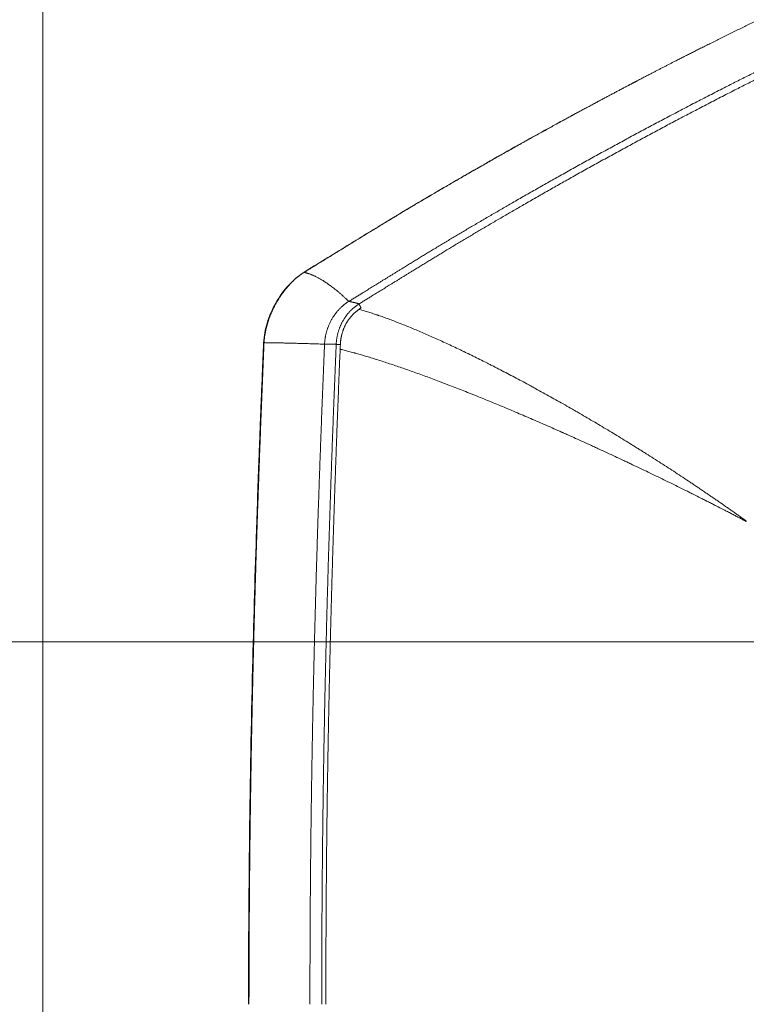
# Model space of a CAD drawing. Header units: millimetres. Extents: x -10 to 594, y 0 to 420.
# Tile 214 of 256: x 112 to 135, y 272 to 302. Entities that reach past the tile are written whole.
import ezdxf

# ---------------------------------------------------------------- set-up
doc = ezdxf.new("R2010")
doc.units = ezdxf.units.MM
doc.layers.add('1', color=7, linetype='Continuous', true_color=0xffffff)
doc.styles.add('Calibri', font='txt')
doc.dimstyles.get("Standard").update_dxf_attribs({"dimtxt": 0.18, "dimasz": 0.18, "dimexe": 0.18, "dimexo": 0.0625, "dimgap": 0.09, "dimtad": 0, "dimtih": 1, "dimtoh": 1, "dimdec": 4, "dimzin": 0, "dimdsep": 46, "dimtxsty": 'Standard', "dimcen": 0.09, "dimadec": 0, "dimazin": 0, "dimtfac": 1, "dimtdec": 4, "dimtofl": 0, "dimtmove": 0, "dimatfit": 3, "dimfxl": 0, "dimtolj": 1, "dimtzin": 0, "dimarcsym": 0})

# ---------------------------------------------------------------- blocks, each defined once
blk = doc.blocks.new('_U3')
at = {"layer": '1', "color": 18, "lineweight": 13}
for p, q in [((160.466, 283.043), (78.399, 283.043)), ((80.399, 283.043), (80.399, 278.542)), ((80.399, 260.452), (80.399, 264.953)), ((160.471, 260.452), (78.399, 260.452))]:
    blk.add_line(p, q, dxfattribs=at)
at = {"layer": '1', "color": 18}
for points in [[(80.399, 283.043), (81.337, 279.543), (79.461, 279.543)], [(80.399, 260.452), (79.461, 263.952), (81.337, 263.952)]]:
    blk.add_solid(points, dxfattribs=at)
at = {"layer": '1', "color": 18, "linetype": 'Continuous', "lineweight": 13, "char_height": 3.5, "attachment_point": 7, "line_spacing_factor": 1.399613, "style": 'Calibri'}
for s, insert in [('\\fCalibri|b0|i0;\\W1.0000;0.5', (77.259, 272.273)), ('\\fCalibri|b0|i0;\\W1.0000;CTRS', (87.41, 272.273)), ('\\fCalibri|b0|i0;\\W1.0000;FWD LIFT POINTS', (59.594, 265.228))]:
    blk.add_mtext(s, dxfattribs=dict(at, insert=insert))

msp = doc.modelspace()

# ---------------------------------------------------------------- linework, layer by layer
at = {"layer": '1', "color": 8, "linetype": 'Continuous', "lineweight": 18}
msp.add_line((112.648, 221.21), (112.648, 322.323), dxfattribs=at)
at = {"layer": '1', "color": 155, "linetype": 'Continuous', "lineweight": 18}
for points, degree, knots in [([(130.986, 300.413), (131.15, 300.499), (131.606, 300.737), (132.357, 301.126), (133.407, 301.658), (134.762, 302.327), (136.26, 303.044), (137.771, 303.742), (139.091, 304.331), (140.317, 304.861), (141.547, 305.378), (142.682, 305.841), (143.618, 306.212), (144.766, 306.652), (146.021, 307.117), (147.131, 307.515), (148.19, 307.882), (149.467, 308.309), (150.752, 308.719), (152.045, 309.114), (153.504, 309.537), (155.139, 309.985), (156.784, 310.41), (158.439, 310.811), (160.104, 311.189), (161.778, 311.546), (163.459, 311.882), (165.15, 312.198), (166.847, 312.494), (168.55, 312.771), (170.256, 313.03), (172.264, 313.314), (174.617, 313.618), (177.315, 313.929), (180.36, 314.234), (183.749, 314.52), (186.925, 314.743), (189.672, 314.905), (192.417, 315.043), (195.162, 315.161), (197.908, 315.262), (201.586, 315.373), (206.49, 315.482), (213.448, 315.586), (221.393, 315.63), (229.705, 315.691), (237.919, 315.746), (246.132, 315.771), (253.084, 315.796), (261.359, 315.812), (269.357, 315.815), (276.097, 315.822), (281.356, 315.819), (285.136, 315.827), (285.92, 315.829)], 5, [0, 0, 0, 0, 0, 0, 0.006102, 0.016985, 0.027874, 0.038771, 0.049672, 0.060553, 0.071411, 0.074987, 0.082247, 0.093063, 0.100298, 0.103861, 0.114645, 0.125418, 0.130947, 0.136183, 0.146943, 0.157703, 0.168466, 0.179236, 0.190016, 0.200809, 0.211618, 0.222445, 0.233293, 0.244162, 0.255054, 0.265948, 0.276829, 0.287701, 0.308104, 0.32981, 0.351509, 0.373208, 0.394913, 0.408508, 0.416627, 0.438352, 0.460086, 0.481827, 0.525013, 0.572018, 0.658976, 0.712248, 0.745935, 0.785889, 0.832893, 0.879815, 0.975082, 1, 1, 1, 1, 1, 1]), ([(284.892, 314.7), (284.314, 314.698), (280.738, 314.688), (275.686, 314.687), (269.154, 314.675), (261.364, 314.665), (253.092, 314.642), (246.141, 314.612), (237.93, 314.579), (229.72, 314.518), (221.408, 314.449), (213.474, 314.399), (206.536, 314.289), (201.651, 314.177), (197.991, 314.063), (195.262, 313.961), (192.536, 313.842), (189.813, 313.702), (187.095, 313.54), (183.955, 313.317), (180.61, 313.031), (177.61, 312.728), (174.954, 312.42), (172.641, 312.119), (170.667, 311.839), (168.992, 311.583), (167.322, 311.31), (165.66, 311.018), (164.006, 310.708), (162.361, 310.378), (160.727, 310.028), (159.102, 309.657), (157.488, 309.264), (155.884, 308.849), (154.291, 308.411), (152.872, 307.998), (151.614, 307.613), (150.362, 307.213), (149.117, 306.795), (148.088, 306.437), (147.006, 306.048), (145.779, 305.592), (144.658, 305.162), (143.747, 304.8), (142.636, 304.345), (141.43, 303.837), (140.229, 303.317), (138.937, 302.739), (137.454, 302.053), (135.982, 301.347), (134.39, 300.56), (132.522, 299.603), (130.802, 298.688), (129.062, 297.73), (127.473, 296.827), (126.148, 296.055), (124.946, 295.344), (123.909, 294.704), (123.182, 294.257), (122.6, 293.895), (122.165, 293.628)], 5, [0, 0, 0, 0, 0, 0, 0.017123, 0.106016, 0.1498, 0.19366, 0.230941, 0.262374, 0.312083, 0.393224, 0.437084, 0.477381, 0.497668, 0.517949, 0.53822, 0.545796, 0.558481, 0.578734, 0.598982, 0.619229, 0.639484, 0.658521, 0.668666, 0.67882, 0.688984, 0.699148, 0.70929, 0.719412, 0.729515, 0.739601, 0.749672, 0.759731, 0.769781, 0.779824, 0.789864, 0.799904, 0.80479, 0.809948, 0.820001, 0.830063, 0.833388, 0.840139, 0.850232, 0.857006, 0.860343, 0.870475, 0.880628, 0.8908, 0.900968, 0.911128, 0.921284, 0.935963, 0.956263, 0.961862, 0.973229, 0.97849, 0.983981, 1, 1, 1, 1, 1, 1]), ([(284.577, 314.58), (284.063, 314.579), (280.55, 314.569), (275.56, 314.566), (269.091, 314.552), (261.365, 314.541), (253.093, 314.516), (246.143, 314.484), (237.932, 314.449), (229.722, 314.386), (221.41, 314.315), (213.48, 314.262), (206.546, 314.151), (201.665, 314.038), (198.009, 313.923), (195.284, 313.82), (192.562, 313.7), (189.844, 313.56), (187.132, 313.398), (184.001, 313.175), (180.666, 312.889), (177.676, 312.586), (175.031, 312.279), (172.726, 311.978), (170.76, 311.698), (169.093, 311.443), (167.431, 311.171), (165.777, 310.88), (164.132, 310.571), (162.496, 310.243), (160.87, 309.894), (159.255, 309.525), (157.65, 309.134), (156.056, 308.721), (154.473, 308.285), (153.063, 307.874), (151.814, 307.491), (150.569, 307.093), (149.332, 306.677), (148.309, 306.321), (147.234, 305.934), (146.014, 305.481), (144.899, 305.053), (143.994, 304.693), (142.889, 304.24), (141.689, 303.734), (140.493, 303.216), (139.207, 302.64), (137.73, 301.956), (136.264, 301.253), (134.678, 300.468), (132.816, 299.514), (131.102, 298.601), (129.367, 297.646), (127.782, 296.744), (126.46, 295.973), (125.26, 295.263), (124.226, 294.625), (123.5, 294.178), (122.918, 293.817), (122.484, 293.549)], 5, [0, 0, 0, 0, 0, 0, 0.015283, 0.104343, 0.148209, 0.192151, 0.229502, 0.260994, 0.310796, 0.392089, 0.436031, 0.476403, 0.496728, 0.517047, 0.537355, 0.544946, 0.557655, 0.577946, 0.598232, 0.618517, 0.638809, 0.657882, 0.668046, 0.678219, 0.688402, 0.698585, 0.708746, 0.718887, 0.729009, 0.739114, 0.749204, 0.759282, 0.76935, 0.779412, 0.78947, 0.799529, 0.804424, 0.809593, 0.819664, 0.829745, 0.833077, 0.83984, 0.849951, 0.856739, 0.860082, 0.870232, 0.880405, 0.890596, 0.900782, 0.910962, 0.921136, 0.935843, 0.956181, 0.961791, 0.973179, 0.97845, 0.983951, 1, 1, 1, 1, 1, 1]), ([(130.288, 300.037), (129.966, 299.871), (129.326, 299.535), (128.38, 299.015), (127.457, 298.504), (126.58, 298.008), (125.807, 297.565), (125.054, 297.129), (124.238, 296.651), (123.236, 296.05), (122.053, 295.323), (121.204, 294.801), (120.75, 294.52)], 3, [0, 0, 0, 0, 0.098225, 0.196177, 0.293375, 0.384954, 0.470358, 0.535859, 0.621759, 0.728065, 0.854343, 1, 1, 1, 1]), ([(120.75, 294.52), (120.583, 294.408), (120.261, 294.138), (119.877, 293.598), (119.606, 292.984), (119.53, 292.554), (119.514, 292.343)], 3, [0, 0, 0, 0, 0.236122, 0.500632, 0.764737, 1, 1, 1, 1]), ([(119.514, 292.343), (119.5, 292.018), (119.476, 291.436), (119.445, 290.67), (119.421, 290.074), (119.402, 289.575), (119.384, 289.1), (119.344, 288.014), (119.265, 285.72), (119.155, 281.846), (119.092, 278.354), (119.065, 275.879), (119.057, 274.99), (119.052, 274.265), (119.049, 273.606), (119.045, 272.752), (119.044, 272.116), (119.044, 271.766)], 3, [0, 0, 0, 0, 0.047505, 0.08479, 0.111855, 0.13443, 0.157533, 0.181122, 0.292783, 0.492177, 0.745952, 0.801753, 0.852965, 0.875452, 0.907439, 0.948958, 1, 1, 1, 1])]:
    msp.add_open_spline(points, degree=degree, knots=knots, dxfattribs=at)
at = {"layer": '1', "color": 155, "linetype": 'Continuous', "lineweight": 13}
for points, degree, knots in [([(120.772, 294.529), (121.206, 294.795), (121.791, 295.157), (122.523, 295.607), (123.572, 296.253), (124.79, 296.972), (126.129, 297.751), (127.578, 298.573), (128.89, 299.296), (129.886, 299.833), (130.727, 300.277), (130.986, 300.413)], 5, [0, 0, 0, 0, 0, 0, 0.219373, 0.294568, 0.366609, 0.522275, 0.598947, 0.876948, 1, 1, 1, 1, 1, 1]), ([(122.473, 293.384), (122.483, 293.381), (122.494, 293.378), (122.549, 293.363), (122.64, 293.337), (122.735, 293.307), (122.831, 293.277), (122.88, 293.261), (122.955, 293.237), (122.992, 293.224), (123.031, 293.211), (123.05, 293.205), (123.056, 293.202), (123.069, 293.198), (123.127, 293.178), (123.186, 293.157), (123.265, 293.129), (123.292, 293.12), (123.345, 293.1), (123.372, 293.09), (123.453, 293.06), (123.508, 293.04), (123.619, 292.997), (123.675, 292.976), (123.788, 292.931), (123.903, 292.886), (124.02, 292.838), (124.197, 292.765), (124.317, 292.714), (124.502, 292.635), (124.564, 292.608), (124.689, 292.553), (124.752, 292.525), (124.944, 292.439), (125.074, 292.38), (125.272, 292.288), (125.406, 292.226), (125.542, 292.161), (125.645, 292.112), (125.679, 292.096), (125.722, 292.075), (125.731, 292.071), (125.748, 292.062), (125.774, 292.05), (125.869, 292.004), (125.957, 291.961), (126.096, 291.892), (126.167, 291.858), (126.308, 291.787), (126.379, 291.752), (126.485, 291.698), (126.521, 291.68), (126.592, 291.644), (126.628, 291.626), (126.735, 291.571), (126.807, 291.534), (126.951, 291.459), (127.023, 291.422), (127.168, 291.346), (127.241, 291.307), (127.46, 291.191), (127.608, 291.113), (127.793, 291.013), (127.83, 290.992), (127.904, 290.952), (127.942, 290.932), (128.053, 290.871), (128.128, 290.83), (128.353, 290.705), (128.504, 290.621), (128.732, 290.493), (128.809, 290.449), (128.961, 290.362), (129.038, 290.318), (129.134, 290.263), (129.154, 290.252), (129.183, 290.235), (129.192, 290.229), (129.211, 290.218), (129.26, 290.19), (129.308, 290.162), (129.423, 290.095), (129.5, 290.05), (129.654, 289.96), (129.731, 289.915), (129.885, 289.824), (129.962, 289.778), (130.115, 289.687), (130.192, 289.641), (130.345, 289.548), (130.421, 289.502), (130.574, 289.409), (130.65, 289.362), (130.803, 289.268), (130.879, 289.221), (130.993, 289.151), (131.032, 289.127), (131.108, 289.079), (131.146, 289.056), (131.222, 289.008), (131.26, 288.984), (131.336, 288.937), (131.374, 288.913), (131.488, 288.841), (131.563, 288.793), (131.715, 288.696), (131.791, 288.648), (131.942, 288.551), (132.018, 288.502), (132.169, 288.404), (132.245, 288.355), (132.395, 288.256), (132.471, 288.207), (132.621, 288.107), (132.696, 288.057), (132.781, 288), (132.79, 287.994), (132.809, 287.982), (132.837, 287.963), (132.902, 287.919), (132.958, 287.881), (133.033, 287.831), (133.07, 287.806), (133.144, 287.755), (133.182, 287.73), (133.256, 287.68), (133.293, 287.655), (133.366, 287.604), (133.403, 287.579), (133.477, 287.529), (133.514, 287.504), (133.569, 287.466), (133.587, 287.453), (133.624, 287.428), (133.642, 287.415), (133.733, 287.352), (133.806, 287.301), (133.915, 287.226), (133.951, 287.2), (134.005, 287.162), (134.023, 287.149), (134.059, 287.124), (134.077, 287.111), (134.131, 287.073), (134.167, 287.048), (134.238, 286.997), (134.274, 286.972), (134.328, 286.933), (134.345, 286.921), (134.381, 286.895), (134.398, 286.882), (134.425, 286.863), (134.434, 286.857), (134.451, 286.844), (134.46, 286.837), (134.477, 286.824), (134.486, 286.818), (134.499, 286.808), (134.503, 286.804), (134.51, 286.799), (134.512, 286.797), (134.516, 286.794), (134.518, 286.792), (134.52, 286.791)], 3, [0, 0, 0, 0, 0.004121, 0.004121, 0.021291, 0.038462, 0.038462, 0.055632, 0.055632, 0.064217, 0.06851, 0.06851, 0.070656, 0.070656, 0.072802, 0.089973, 0.089973, 0.098558, 0.098558, 0.107143, 0.107143, 0.124313, 0.124313, 0.141484, 0.141484, 0.158654, 0.175824, 0.175824, 0.210165, 0.210165, 0.227335, 0.227335, 0.244505, 0.244505, 0.278846, 0.278846, 0.296016, 0.313187, 0.313187, 0.321772, 0.321772, 0.323918, 0.323918, 0.326065, 0.330357, 0.347527, 0.347527, 0.364698, 0.364698, 0.381868, 0.381868, 0.390453, 0.390453, 0.399038, 0.399038, 0.416209, 0.416209, 0.433379, 0.433379, 0.450549, 0.450549, 0.48489, 0.48489, 0.493475, 0.493475, 0.50206, 0.50206, 0.519231, 0.519231, 0.553571, 0.553571, 0.570742, 0.570742, 0.587912, 0.587912, 0.592205, 0.592205, 0.594351, 0.594351, 0.596497, 0.605082, 0.605082, 0.622253, 0.622253, 0.639423, 0.639423, 0.656593, 0.656593, 0.673764, 0.673764, 0.690934, 0.690934, 0.708104, 0.708104, 0.725275, 0.725275, 0.73386, 0.73386, 0.742445, 0.742445, 0.75103, 0.75103, 0.759615, 0.759615, 0.776786, 0.776786, 0.793956, 0.793956, 0.811126, 0.811126, 0.828297, 0.828297, 0.845467, 0.845467, 0.862637, 0.862637, 0.864784, 0.864784, 0.86693, 0.871223, 0.879808, 0.879808, 0.888393, 0.888393, 0.896978, 0.896978, 0.905563, 0.905563, 0.914148, 0.914148, 0.922734, 0.922734, 0.927026, 0.927026, 0.931319, 0.931319, 0.948489, 0.948489, 0.957074, 0.957074, 0.961367, 0.961367, 0.965659, 0.965659, 0.974245, 0.974245, 0.98283, 0.98283, 0.987122, 0.987122, 0.991415, 0.991415, 0.993561, 0.993561, 0.995707, 0.995707, 0.997854, 0.997854, 0.998927, 0.998927, 0.999463, 0.999463, 1, 1, 1, 1]), ([(134.515, 286.782), (134.511, 286.785), (134.506, 286.788), (134.497, 286.793), (134.492, 286.796), (134.478, 286.804), (134.468, 286.809), (134.449, 286.82), (134.44, 286.825), (134.421, 286.835), (134.411, 286.84), (134.383, 286.856), (134.363, 286.866), (134.325, 286.886), (134.306, 286.896), (134.248, 286.927), (134.209, 286.947), (134.151, 286.977), (134.132, 286.987), (134.093, 287.007), (134.074, 287.017), (134.015, 287.048), (133.976, 287.068), (133.898, 287.108), (133.859, 287.128), (133.742, 287.188), (133.664, 287.229), (133.545, 287.289), (133.506, 287.309), (133.427, 287.349), (133.387, 287.369), (133.308, 287.409), (133.268, 287.429), (133.189, 287.469), (133.149, 287.489), (133.029, 287.55), (132.949, 287.59), (132.829, 287.65), (132.789, 287.67), (132.729, 287.701), (132.708, 287.711), (132.668, 287.731), (132.648, 287.741), (132.547, 287.791), (132.466, 287.831), (132.305, 287.911), (132.224, 287.951), (132.062, 288.03), (131.981, 288.069), (131.819, 288.148), (131.738, 288.187), (131.576, 288.265), (131.495, 288.304), (131.333, 288.382), (131.252, 288.42), (131.089, 288.498), (131.008, 288.536), (130.907, 288.585), (130.886, 288.594), (130.846, 288.613), (130.825, 288.623), (130.764, 288.652), (130.724, 288.671), (130.602, 288.729), (130.52, 288.767), (130.358, 288.843), (130.276, 288.88), (130.113, 288.956), (130.032, 288.994), (129.91, 289.05), (129.869, 289.069), (129.787, 289.106), (129.746, 289.125), (129.624, 289.181), (129.542, 289.218), (129.379, 289.292), (129.297, 289.329), (129.134, 289.403), (129.052, 289.44), (128.929, 289.495), (128.889, 289.513), (128.837, 289.536), (128.827, 289.541), (128.807, 289.55), (128.796, 289.555), (128.766, 289.568), (128.664, 289.614), (128.562, 289.659), (128.4, 289.73), (128.319, 289.766), (128.158, 289.836), (128.078, 289.871), (127.918, 289.941), (127.838, 289.975), (127.6, 290.077), (127.443, 290.144), (127.208, 290.244), (127.13, 290.276), (126.975, 290.341), (126.898, 290.374), (126.744, 290.438), (126.667, 290.469), (126.514, 290.532), (126.438, 290.563), (126.286, 290.625), (126.211, 290.656), (126.098, 290.701), (126.06, 290.716), (125.985, 290.746), (125.948, 290.761), (125.836, 290.806), (125.761, 290.835), (125.613, 290.894), (125.54, 290.923), (125.393, 290.98), (125.32, 291.008), (125.21, 291.05), (125.174, 291.064), (125.102, 291.092), (125.066, 291.106), (124.958, 291.146), (124.816, 291.2), (124.606, 291.278), (124.469, 291.328), (124.333, 291.378), (124.266, 291.402), (124.132, 291.449), (124, 291.496), (123.871, 291.541), (123.743, 291.585), (123.68, 291.607), (123.554, 291.649), (123.492, 291.67), (123.369, 291.711), (123.248, 291.751), (123.129, 291.789), (123.012, 291.826), (122.954, 291.844), (122.839, 291.879), (122.782, 291.897), (122.614, 291.947), (122.505, 291.979), (122.385, 292.012), (122.372, 292.016), (122.352, 292.021), (122.346, 292.023), (122.333, 292.027), (122.3, 292.036), (122.267, 292.045), (122.19, 292.066), (122.14, 292.079), (122.041, 292.104), (121.972, 292.122), (121.906, 292.138), (121.887, 292.142)], 3, [0, 0, 0, 0, 0.001089, 0.001089, 0.002177, 0.002177, 0.004355, 0.004355, 0.006532, 0.006532, 0.008709, 0.008709, 0.013064, 0.013064, 0.017419, 0.017419, 0.026128, 0.026128, 0.030482, 0.030482, 0.034837, 0.034837, 0.043546, 0.043546, 0.052256, 0.052256, 0.069674, 0.069674, 0.078384, 0.078384, 0.087093, 0.087093, 0.095802, 0.095802, 0.104511, 0.104511, 0.12193, 0.12193, 0.130639, 0.130639, 0.134994, 0.134994, 0.139349, 0.139349, 0.156767, 0.156767, 0.174186, 0.174186, 0.191604, 0.191604, 0.209023, 0.209023, 0.226441, 0.226441, 0.24386, 0.24386, 0.261279, 0.261279, 0.265633, 0.265633, 0.269988, 0.269988, 0.278697, 0.278697, 0.296116, 0.296116, 0.313534, 0.313534, 0.330953, 0.330953, 0.339662, 0.339662, 0.348371, 0.348371, 0.36579, 0.36579, 0.383209, 0.383209, 0.400627, 0.400627, 0.409336, 0.409336, 0.411514, 0.411514, 0.413691, 0.413691, 0.418046, 0.435464, 0.435464, 0.452883, 0.452883, 0.470301, 0.470301, 0.48772, 0.48772, 0.522557, 0.522557, 0.539976, 0.539976, 0.557394, 0.557394, 0.574813, 0.574813, 0.592231, 0.592231, 0.60965, 0.60965, 0.618359, 0.618359, 0.627068, 0.627068, 0.644487, 0.644487, 0.661906, 0.661906, 0.679324, 0.679324, 0.688033, 0.688033, 0.696743, 0.696743, 0.714161, 0.73158, 0.748998, 0.748998, 0.766417, 0.766417, 0.783836, 0.801254, 0.801254, 0.818673, 0.818673, 0.836091, 0.836091, 0.85351, 0.870928, 0.870928, 0.888347, 0.888347, 0.905766, 0.905766, 0.940603, 0.940603, 0.944957, 0.944957, 0.947135, 0.947135, 0.949312, 0.958021, 0.958021, 0.97544, 0.97544, 0.992858, 1, 1, 1, 1])]:
    msp.add_open_spline(points, degree=degree, knots=knots, dxfattribs=at)
for points, degree in [([(119.53, 292.344), (119.549, 292.789), (119.71, 293.366), (120.007, 293.889), (120.412, 294.308), (120.772, 294.529)], 5), ([(119.061, 271.766), (119.063, 275.88), (119.111, 280.001), (119.211, 284.121), (119.355, 288.237), (119.53, 292.344)], 5), ([(134.52, 286.791), (134.519, 286.788), (134.517, 286.785), (134.515, 286.782)], 3)]:
    msp.add_open_spline(points, degree=degree, dxfattribs=at)
for points, weights in [([(120.772, 294.529), (121.055, 294.471), (121.392, 294.296), (121.768, 294.01), (122.165, 293.628)], [1, 0.977465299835, 0.969953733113, 0.977465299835, 1]), ([(122.165, 293.628), (122.242, 293.614), (122.321, 293.596), (122.401, 293.575), (122.484, 293.549)], [1, 0.999689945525, 0.999586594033, 0.999689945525, 1]), ([(119.53, 292.344), (119.846, 292.341), (120.277, 292.332), (120.807, 292.317), (121.41, 292.297)], [1, 0.977465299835, 0.969953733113, 0.977465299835, 1]), ([(121.41, 292.297), (121.495, 292.296), (121.584, 292.295), (121.676, 292.294), (121.772, 292.293)], [1, 0.999689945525, 0.999586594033, 0.999689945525, 1])]:
    msp.add_rational_spline(points, weights, degree=4, dxfattribs=at)
at = {"layer": '1', "color": 155, "linetype": 'Continuous', "lineweight": 18}
for points, degree in [([(122.165, 293.628), (121.91, 293.471), (121.682, 293.235), (121.515, 292.94), (121.424, 292.614), (121.41, 292.297)], 5), ([(122.484, 293.549), (122.238, 293.398), (122.026, 293.178), (121.87, 292.903), (121.785, 292.598), (121.772, 292.293)], 5), ([(122.543, 293.421), (122.312, 293.278), (122.125, 293.085), (121.988, 292.842), (121.913, 292.573), (121.901, 292.286)], 5), ([(122.484, 293.549), (122.498, 293.517), (122.513, 293.485), (122.528, 293.453), (122.543, 293.421)], 4), ([(121.41, 292.297), (121.238, 288.194), (121.097, 284.089), (121.001, 279.982), (120.955, 275.874), (120.956, 271.766)], 5), ([(121.772, 292.293), (121.601, 288.19), (121.461, 284.086), (121.365, 279.98), (121.321, 275.873), (121.323, 271.766)], 5), ([(121.901, 292.286), (121.729, 288.184), (121.59, 284.081), (121.494, 279.977), (121.449, 275.872), (121.451, 271.766)], 5), ([(121.772, 292.293), (121.804, 292.291), (121.837, 292.29), (121.869, 292.288), (121.901, 292.286)], 4)]:
    msp.add_open_spline(points, degree=degree, dxfattribs=at)
msp.add_rational_spline([(119.514, 292.343), (119.512, 292.344), (119.514, 292.344), (119.521, 292.344), (119.53, 292.344)], [0.985706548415, 0.98798743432, 0.993269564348, 1, 1], degree=4, dxfattribs=at)

# ---------------------------------------------------------------- dimensions: what is measured, and where the dimension line sits
at = {"layer": '1', "color": 18, "linetype": 'Continuous', "lineweight": 13}
dim = msp.add_linear_dim(base=(80.399, 283.043), p1=(161.971, 260.452), p2=(161.966, 283.043), angle=90, text=' <> \\fCalibri|b0|i0;\\C18;{\\H1.00x;\\fCalibri|b0|i0;CTRS\\fCalibri|b0|i0;}\\C18;\\P\\fCalibri|b0|i0;\\C18;{\\H1.00x;\\fCalibri|b0|i0;FWD LIFT POINTS\\fCalibri|b0|i0;}\\C18;', dimstyle='Standard', override={"dimtxt": 3.5, "dimasz": 3.5, "dimexe": 2, "dimexo": 0, "dimgap": 1.5, "dimtih": 1, "dimtoh": 1, "dimdec": 1, "dimlfac": 0.02, "dimdsep": 46, "dimlunit": 2, "dimtxsty": 'Calibri', "dimsah": 1, "dimse1": 0, "dimse2": 0, "dimsd1": 0, "dimsd2": 0, "dimclrd": 18, "dimclre": 18, "dimclrt": 18, "dimtol": 0, "dimtm": -0.1, "dimtfac": 1, "dimtdec": 2, "dimtofl": 1, "dimtmove": 0, "dimlwd": 13, "dimlwe": 13}, dxfattribs=at)
dim.commit()
dim.dimension.update_dxf_attribs({"geometry": '_U3', "text_midpoint": (80.399, 271.748), "dimtype": 160})

doc.saveas('drawing.dxf')
